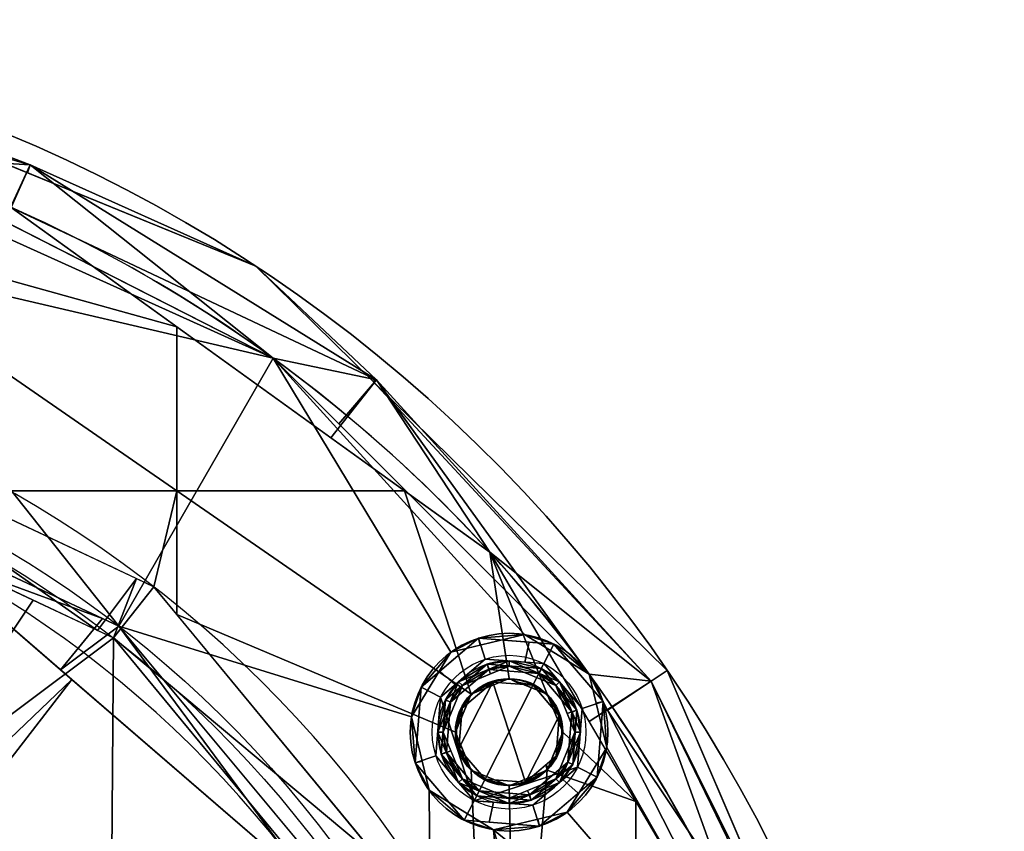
# Model space of a CAD drawing. Header units: millimetres. Extents: x -80 to 80, y -168 to 68.
# Tile 256 of 256: x 27 to 71, y 31 to 68. Entities that reach past the tile are written whole.
import ezdxf

# ---------------------------------------------------------------- set-up
doc = ezdxf.new("R2010")
doc.units = ezdxf.units.MM
doc.layers.add('100', color=7, linetype='Continuous', true_color=0xffffff)

msp = doc.modelspace()

# ---------------------------------------------------------------- linework, layer by layer
at = {"layer": '100', "color": 163, "linetype": 'Continuous', "extrusion": (0, 0, -1)}
for centre, radius in [((-48.946, 35.561, -102), 4.5), ((-48.946, 35.561, -89), 3.25), ((-48.946, 35.561, -97), 3.25), ((-48.946, 35.561, -97), 3), ((-48.946, 35.561, -89), 3), ((-48.946, 35.561, -81), 2.4)]:
    msp.add_circle(centre, radius, dxfattribs=at)
at = {"layer": '100', "color": 163, "linetype": 'Continuous'}
for centre, radius in [((48.946, 35.561, 97), 4.5), ((48.946, 35.561, 103), 3.5), ((48.946, 35.561, 81), 2.446), ((48.946, 35.561, 81.046), 2.446)]:
    msp.add_circle(centre, radius, dxfattribs=at)
at = {"layer": '100', "color": 163, "linetype": 'Continuous', "extrusion": (0, 0, -1)}
for centre, radius, start, end in [((0, 0, -94), 68, 283.06797, 256.93203), ((0, 0, -81), 65, 283.06797, 256.93203), ((0, 0, -97), 51.024, 286.7388, 253.2612), ((0, 0, -80.215), 50.45, 286.0923, 253.9077), ((0, 0, -100), 32.941, 283.1966, 256.8034)]:
    msp.add_arc(centre, radius, start, end, dxfattribs=at)
at = {"layer": '100', "color": 163, "linetype": 'Continuous'}
for centre, radius, start, end in [((0, 0, 84), 68, 283.06797, 256.93203), ((0, 0, 97), 65, 36, 72), ((0, 0, 81), 53.418, 285.9698, 254.0302), ((0, 0, 97.321), 49.087, 286.8231, 253.1769), ((0, 0, 97), 65, 0, 36)]:
    msp.add_arc(centre, radius, start, end, dxfattribs=at)
for points in [[(27.137, 61.391, 81.879), (9.282, 66.476, 81.879), (13.125, 66.721, 84)], [(13.125, 66.721, 94), (9.282, 66.476, 96.121), (27.137, 61.391, 96.121)], [(9.282, 66.476, 81.879), (27.137, 61.391, 81.879), (26.28, 59.451, 81)], [(20.086, 61.819, 97), (27.137, 61.391, 96.121), (9.282, 66.476, 96.121)], [(13.125, 66.721, 84), (27.018, 61.035, 84), (27.137, 61.391, 81.879)], [(27.137, 61.391, 96.121), (27.018, 61.035, 94), (13.125, 66.721, 94)], [(38.206, 52.586, 97), (20.086, 61.819, 97), (22.705, 59.582, 97)], [(20.086, 61.819, 97), (25.961, 58.825, 97), (27.137, 61.391, 96.121)], [(37.419, 56.779, 84), (25.538, 61.641, 84), (25.538, 61.641, 94), (37.419, 56.779, 94)], [(27.137, 61.391, 96.121), (25.961, 58.825, 97), (38.206, 52.586, 97)], [(26.28, 59.451, 81), (27.137, 61.391, 81.879), (42.916, 51.609, 81.879)], [(27.137, 61.391, 81.879), (27.018, 61.035, 84), (37.419, 56.779, 84)], [(37.419, 56.779, 94), (27.018, 61.035, 94), (27.137, 61.391, 96.121)], [(37.419, 56.779, 84), (42.916, 51.609, 81.879), (27.137, 61.391, 81.879)], [(27.137, 61.391, 96.121), (42.916, 51.609, 96.121), (37.419, 56.779, 94)], [(38.206, 52.586, 97), (42.916, 51.609, 96.121), (27.137, 61.391, 96.121)], [(26.28, 59.451, 81), (33.821, 54.018, 81), (21.141, 57.539, 81), (20.425, 59.268, 81)], [(38.206, 52.586, 97), (22.705, 59.582, 97), (22.975, 56.148, 97)], [(42.916, 51.609, 81.879), (40.831, 48.967, 81), (26.28, 59.451, 81)], [(20.425, 55.81, 81), (21.141, 57.539, 81), (33.821, 54.018, 81), (33.821, 46.55, 81)], [(37.419, 56.779, 84), (42.747, 51.541, 84), (42.916, 51.609, 81.879)], [(37.419, 56.779, 94), (47.188, 47.173, 94), (47.188, 47.173, 84), (37.419, 56.779, 84)], [(42.916, 51.609, 96.121), (42.747, 51.541, 94), (37.419, 56.779, 94)], [(38.206, 52.586, 97), (22.975, 56.148, 97), (20.738, 53.529, 97), (31.186, 40.385, 97)], [(33.821, 46.55, 81), (23.504, 46.55, 81), (18.696, 55.093, 81), (20.425, 55.81, 81)], [(44.186, 46.55, 81), (33.821, 46.55, 81), (33.821, 54.018, 81)], [(11.095, 49.804, 97), (31.186, 40.385, 97), (20.738, 53.529, 97), (17.305, 53.259, 97)], [(31.186, 40.385, 97), (44.501, 36.265, 97), (46.3, 39.202, 97), (38.206, 52.586, 97)], [(38.206, 52.586, 97), (46.3, 39.202, 97), (49.649, 40.006, 97)], [(49.649, 40.006, 97), (52.586, 38.206, 97), (38.206, 52.586, 97)], [(38.206, 52.586, 97), (41.187, 49.605, 97), (42.916, 51.609, 96.121)], [(48.072, 43.75, 81), (40.831, 48.967, 81), (42.916, 51.609, 81.879)], [(42.916, 51.609, 96.121), (41.187, 49.605, 97), (52.586, 38.206, 97)], [(55.412, 37.879, 81.879), (42.916, 51.609, 81.879), (42.747, 51.541, 84)], [(42.747, 51.541, 94), (42.916, 51.609, 96.121), (55.412, 37.879, 96.121)], [(42.916, 51.609, 81.879), (55.412, 37.879, 81.879), (48.072, 43.75, 81)], [(52.586, 38.206, 97), (55.412, 37.879, 96.121), (42.916, 51.609, 96.121)], [(42.747, 51.541, 84), (56.137, 38.375, 84), (55.412, 37.879, 81.879)], [(55.412, 37.879, 96.121), (56.137, 38.375, 94), (42.747, 51.541, 94)], [(30.209, 40.194, 80.215), (15.593, 47.077, 80.215), (16.51, 49.846, 81)], [(16.51, 49.846, 81), (31.984, 42.553, 81), (30.209, 40.194, 80.215)], [(12.262, 48.645, 80.215), (27.281, 41.572, 80.215), (21.361, 32.695, 74.637)], [(22.435, 43.66, 97.321), (30.429, 40.74, 97), (15.703, 47.643, 97)], [(56.137, 38.375, 84), (47.188, 47.173, 84), (47.188, 47.173, 94), (56.137, 38.375, 94)], [(32.779, 42.178, 81), (23.504, 46.55, 81), (33.821, 46.55, 81)], [(33.821, 46.55, 81), (33.821, 40.916, 81), (32.779, 42.178, 81)], [(47.216, 37.29, 81), (33.821, 46.55, 81), (44.186, 46.55, 81)], [(47.216, 37.29, 81), (46.5, 35.561, 81), (33.821, 40.916, 81), (33.821, 46.55, 81)], [(44.186, 46.55, 81), (48.072, 43.75, 81), (48.946, 38.007, 81), (47.216, 37.29, 81)], [(18.115, 27.513, 100), (29.044, 37.956, 97.321), (22.435, 43.66, 97.321)], [(22.435, 43.66, 97.321), (28.529, 38.401, 97.321), (30.429, 40.74, 97)], [(48.072, 43.75, 81), (54.723, 32.406, 81), (51.391, 35.561, 81), (50.675, 37.29, 81)], [(50.675, 37.29, 81), (48.946, 38.007, 81), (48.072, 43.75, 81)], [(55.412, 37.879, 81.879), (52.586, 36.051, 81), (48.072, 43.75, 81)], [(30.939, 39.85, 80.215), (30.209, 40.194, 80.215), (31.984, 42.553, 81)], [(31.984, 42.553, 81), (32.779, 42.178, 81), (30.939, 39.85, 80.215)], [(30.939, 39.85, 80.215), (32.779, 42.178, 81), (43.088, 29.686, 81)], [(21.361, 32.695, 74.637), (27.281, 41.572, 80.215), (30.939, 39.85, 80.215)], [(47.633, 24.178, 81), (33.821, 40.916, 81), (46.5, 35.561, 81), (47.216, 33.832, 81)], [(31.186, 40.385, 97), (30.429, 40.74, 97), (28.529, 38.401, 97.321)], [(31.186, 40.385, 97), (28.529, 38.401, 97.321), (39.909, 28.58, 97.321)], [(45.305, 32.916, 97), (44.501, 36.265, 97), (31.186, 40.385, 97), (45.379, 23.329, 97)], [(39.909, 28.58, 97.321), (41.036, 28.548, 97), (31.186, 40.385, 97)], [(47.555, 39.841, 102), (50.988, 39.571, 102), (49.649, 40.006, 97)], [(49.649, 40.006, 97), (47.632, 39.521, 97), (47.555, 39.841, 102)], [(52.586, 38.206, 97), (49.649, 40.006, 97), (50.988, 39.571, 102)], [(30.819, 23.988, 74.637), (21.361, 32.695, 74.637), (30.939, 39.85, 80.215)], [(30.939, 39.85, 80.215), (38.891, 30.226, 80.215), (30.819, 23.988, 74.637)], [(43.088, 29.686, 81), (40.698, 28.039, 80.215), (30.939, 39.85, 80.215)], [(44.936, 37.604, 102), (47.555, 39.841, 102), (46.3, 39.202, 97)], [(47.555, 39.841, 102), (45.799, 38.341, 102), (46.498, 37.723, 103), (47.864, 38.89, 103)], [(47.555, 39.841, 102), (47.632, 39.521, 97), (46.3, 39.202, 97)], [(47.864, 38.89, 103), (49.655, 38.749, 103), (49.857, 39.66, 102), (47.555, 39.841, 102)], [(50.988, 39.571, 102), (49.857, 39.66, 102), (49.655, 38.749, 103), (50.534, 38.68, 103)], [(50.534, 38.68, 103), (52.274, 36.643, 103), (53.225, 36.952, 102), (50.988, 39.571, 102)], [(50.988, 39.571, 102), (53.225, 36.952, 102), (52.586, 38.206, 97)], [(46.3, 39.202, 97), (44.501, 36.265, 97), (44.936, 37.604, 102)], [(47.357, 32.442, 103), (50.534, 38.68, 103), (47.864, 38.89, 103), (45.827, 37.15, 103)], [(47.941, 38.652, 97), (46.05, 37.036, 97), (46.647, 37.859, 89)], [(46.05, 37.036, 97), (47.941, 38.652, 97), (48.018, 38.414, 97), (46.273, 36.923, 97)], [(46.824, 37.682, 89), (48.946, 38.561, 89), (48.946, 38.811, 89), (46.647, 37.859, 89)], [(46.647, 37.859, 89), (48.032, 38.433, 89), (47.941, 38.652, 97)], [(52.064, 33.972, 103), (52.274, 36.643, 103), (50.534, 38.68, 103), (47.357, 32.442, 103)], [(47.941, 38.652, 97), (48.032, 38.433, 89), (48.946, 38.811, 89)], [(50.421, 38.457, 97), (47.941, 38.652, 97), (48.946, 38.811, 89)], [(50.308, 38.234, 97), (48.018, 38.414, 97), (47.941, 38.652, 97), (50.421, 38.457, 97)], [(48.946, 38.561, 89), (48.018, 38.414, 97), (50.308, 38.234, 97)], [(48.946, 38.561, 89), (48.102, 38.212, 89), (48.018, 38.414, 97)], [(51.244, 37.859, 89), (48.946, 38.811, 89), (48.946, 38.561, 89), (51.067, 37.682, 89)], [(48.946, 38.811, 89), (51.244, 37.859, 89), (50.421, 38.457, 97)], [(50.308, 38.234, 97), (51.067, 37.682, 89), (48.946, 38.561, 89)], [(45.827, 37.15, 103), (46.498, 37.723, 103), (45.799, 38.341, 102), (44.936, 37.604, 102)], [(46.824, 37.682, 89), (46.273, 36.923, 97), (48.018, 38.414, 97)], [(48.018, 38.414, 97), (48.102, 38.212, 89), (46.824, 37.682, 89)], [(50.421, 38.457, 97), (52.036, 36.565, 97), (51.799, 36.488, 97), (50.308, 38.234, 97)], [(51.067, 37.682, 89), (50.308, 38.234, 97), (51.799, 36.488, 97)], [(52.036, 36.565, 97), (50.421, 38.457, 97), (51.244, 37.859, 89)], [(53.225, 36.952, 102), (52.906, 36.875, 97), (52.586, 38.206, 97)], [(61.819, 20.086, 97), (52.586, 38.206, 97), (53.39, 34.857, 97)], [(52.586, 38.206, 97), (53.424, 36.561, 97), (55.412, 37.879, 96.121)], [(55.412, 37.879, 81.879), (56.137, 38.375, 84), (63.543, 21.118, 84)], [(63.543, 21.118, 94), (56.137, 38.375, 94), (55.412, 37.879, 96.121)], [(56.137, 38.375, 94), (61.654, 25.52, 94), (61.654, 25.52, 84), (56.137, 38.375, 84)], [(18.115, 27.513, 100), (19.598, 25.743, 100), (29.044, 37.956, 97.321)], [(39.909, 28.58, 97.321), (29.044, 37.956, 97.321), (19.598, 25.743, 100)], [(45.946, 35.561, 89), (46.824, 37.682, 89), (46.647, 37.859, 89), (45.696, 35.561, 89)], [(45.696, 35.561, 89), (46.647, 37.859, 89), (46.05, 37.036, 97)], [(46.273, 36.923, 97), (46.824, 37.682, 89), (45.946, 35.561, 89)], [(48.204, 37.844, 81), (49.687, 33.278, 81), (47.856, 33.423, 81), (46.663, 34.819, 81)], [(46.663, 34.819, 81), (46.807, 36.651, 81), (48.204, 37.844, 81)], [(47.216, 37.29, 81.046), (48.204, 37.844, 81), (46.807, 36.651, 81)], [(48.204, 37.844, 81), (47.216, 37.29, 81.046), (48.946, 38.007, 81.046)], [(47.216, 37.29, 81), (48.946, 38.007, 81), (48.946, 38.007, 81.046), (47.216, 37.29, 81.046)], [(48.946, 38.007, 81.046), (49.432, 37.747, 81), (48.204, 37.844, 81)], [(49.687, 33.278, 81), (48.204, 37.844, 81), (50.035, 37.699, 81), (51.228, 36.303, 81)], [(48.946, 38.007, 81.046), (49.398, 37.819, 81.046), (49.432, 37.747, 81)], [(48.946, 38.007, 81), (49.633, 37.722, 81), (49.633, 37.722, 81.046), (48.946, 38.007, 81.046)], [(50.035, 37.699, 81), (49.398, 37.819, 81.046), (50.675, 37.29, 81.046)], [(50.035, 37.699, 81), (49.432, 37.747, 81), (49.398, 37.819, 81.046)], [(50.675, 37.29, 81.046), (49.633, 37.722, 81.046), (49.633, 37.722, 81), (50.675, 37.29, 81)], [(51.228, 36.303, 81), (50.035, 37.699, 81), (50.675, 37.29, 81.046)], [(51.067, 37.682, 89), (51.946, 35.561, 89), (52.196, 35.561, 89), (51.244, 37.859, 89)], [(51.799, 36.488, 97), (51.596, 36.404, 89), (51.067, 37.682, 89)], [(51.244, 37.859, 89), (51.817, 36.474, 89), (52.036, 36.565, 97)], [(61.656, 20.579, 81), (52.586, 36.051, 81), (55.412, 37.879, 81.879)], [(63.668, 21.251, 96.121), (55.412, 37.879, 96.121), (53.424, 36.561, 97)], [(55.412, 37.879, 81.879), (63.668, 21.251, 81.879), (61.656, 20.579, 81)], [(63.543, 21.118, 84), (63.668, 21.251, 81.879), (55.412, 37.879, 81.879)], [(55.412, 37.879, 96.121), (63.668, 21.251, 96.121), (63.543, 21.118, 94)], [(44.666, 34.17, 102), (44.936, 37.604, 102), (44.501, 36.265, 97)], [(44.936, 37.604, 102), (44.666, 34.17, 102), (45.617, 34.479, 103), (45.827, 37.15, 103)], [(46.807, 36.651, 81), (46.5, 35.561, 81.046), (47.216, 37.29, 81.046)], [(47.216, 37.29, 81.046), (46.785, 36.248, 81.046), (46.785, 36.248, 81), (47.216, 37.29, 81)], [(50.675, 37.29, 81.046), (51.391, 35.561, 81.046), (51.228, 36.303, 81)], [(50.675, 37.29, 81), (51.391, 35.561, 81), (51.391, 35.561, 81.046), (50.675, 37.29, 81.046)], [(45.827, 37.15, 103), (45.617, 34.479, 103), (47.357, 32.442, 103)], [(46.05, 37.036, 97), (45.855, 34.557, 97), (45.696, 35.561, 89)], [(46.273, 36.923, 97), (46.092, 34.634, 97), (45.855, 34.557, 97), (46.05, 37.036, 97)], [(45.946, 35.561, 89), (46.092, 34.634, 97), (46.273, 36.923, 97)], [(52.955, 33.518, 102), (53.225, 36.952, 102), (52.274, 36.643, 103), (52.064, 33.972, 103)], [(53.39, 34.857, 97), (52.906, 36.875, 97), (53.225, 36.952, 102)], [(53.225, 36.952, 102), (52.955, 33.518, 102), (53.39, 34.857, 97)], [(46.5, 35.561, 81.046), (46.807, 36.651, 81), (46.663, 34.819, 81)], [(51.946, 35.561, 89), (51.596, 36.404, 89), (51.799, 36.488, 97)], [(51.619, 34.199, 97), (51.799, 36.488, 97), (52.036, 36.565, 97), (51.841, 34.086, 97)], [(51.946, 35.561, 89), (51.799, 36.488, 97), (51.619, 34.199, 97)], [(52.036, 36.565, 97), (51.817, 36.474, 89), (52.196, 35.561, 89)], [(51.841, 34.086, 97), (52.036, 36.565, 97), (52.196, 35.561, 89)], [(53.424, 36.561, 97), (61.819, 20.086, 97), (63.668, 21.251, 96.121)], [(44.501, 36.265, 97), (44.985, 34.247, 97), (44.666, 34.17, 102)], [(46.5, 35.561, 81), (46.785, 36.248, 81), (46.785, 36.248, 81.046), (46.5, 35.561, 81.046)], [(51.228, 36.303, 81), (51.084, 34.471, 81), (49.687, 33.278, 81)], [(51.084, 34.471, 81), (51.228, 36.303, 81), (51.391, 35.561, 81.046)], [(45.696, 35.561, 89), (46.647, 33.263, 89), (46.824, 33.44, 89), (45.946, 35.561, 89)], [(45.855, 34.557, 97), (46.074, 34.648, 89), (45.696, 35.561, 89)], [(45.946, 35.561, 89), (46.295, 34.718, 89), (46.092, 34.634, 97)], [(46.663, 34.819, 81), (46.785, 34.874, 81.046), (46.5, 35.561, 81.046)], [(47.216, 33.832, 81), (46.5, 35.561, 81), (46.5, 35.561, 81.046), (47.216, 33.832, 81.046)], [(50.675, 33.832, 81), (51.391, 35.561, 81), (54.723, 32.406, 81)], [(51.391, 35.561, 81.046), (50.72, 33.942, 81.046), (51.084, 34.471, 81)], [(51.244, 33.263, 89), (52.196, 35.561, 89), (51.946, 35.561, 89), (51.067, 33.44, 89)], [(51.619, 34.199, 97), (51.067, 33.44, 89), (51.946, 35.561, 89)], [(51.391, 35.561, 81), (51.106, 34.874, 81), (51.106, 34.874, 81.046), (51.391, 35.561, 81.046)], [(52.196, 35.561, 89), (51.244, 33.263, 89), (51.841, 34.086, 97)], [(46.647, 33.263, 89), (46.074, 34.648, 89), (45.855, 34.557, 97)], [(47.47, 32.665, 97), (45.855, 34.557, 97), (46.092, 34.634, 97), (47.584, 32.888, 97)], [(45.855, 34.557, 97), (47.47, 32.665, 97), (46.647, 33.263, 89)], [(46.092, 34.634, 97), (46.295, 34.718, 89), (46.824, 33.44, 89)], [(46.824, 33.44, 89), (47.584, 32.888, 97), (46.092, 34.634, 97)], [(47.216, 33.832, 81.046), (46.785, 34.874, 81.046), (46.663, 34.819, 81)], [(46.663, 34.819, 81), (47.856, 33.423, 81), (47.216, 33.832, 81.046)], [(50.675, 33.832, 81.046), (51.106, 34.874, 81.046), (51.106, 34.874, 81), (50.675, 33.832, 81)], [(51.591, 31.92, 97), (53.39, 34.857, 97), (52.955, 33.518, 102)], [(61.819, 20.086, 97), (53.39, 34.857, 97), (51.591, 31.92, 97)], [(47.357, 32.442, 103), (45.617, 34.479, 103), (44.666, 34.17, 102), (46.903, 31.551, 102)], [(44.666, 34.17, 102), (44.985, 34.247, 97), (45.305, 32.916, 97)], [(46.903, 31.551, 102), (44.666, 34.17, 102), (45.305, 32.916, 97)], [(49.687, 33.278, 81), (50.624, 34.078, 81), (50.675, 33.832, 81.046)], [(51.841, 34.086, 97), (49.95, 32.47, 97), (49.873, 32.708, 97), (51.619, 34.199, 97)], [(51.067, 33.44, 89), (51.619, 34.199, 97), (49.873, 32.708, 97)], [(49.95, 32.47, 97), (51.841, 34.086, 97), (51.244, 33.263, 89)], [(50.72, 33.942, 81.046), (50.624, 34.078, 81), (51.084, 34.471, 81)], [(50.624, 34.078, 81), (50.72, 33.942, 81.046), (50.675, 33.832, 81.046)], [(47.216, 33.832, 81), (48.946, 33.116, 81), (49.263, 17.781, 81), (47.633, 24.178, 81)], [(48.946, 33.116, 81.046), (47.216, 33.832, 81.046), (47.856, 33.423, 81)], [(47.216, 33.832, 81.046), (48.258, 33.4, 81.046), (48.258, 33.4, 81), (47.216, 33.832, 81)], [(47.357, 32.442, 103), (50.027, 32.232, 103), (52.064, 33.972, 103)], [(49.263, 17.781, 81), (48.946, 33.116, 81), (50.675, 33.832, 81)], [(50.675, 33.832, 81.046), (48.946, 33.116, 81.046), (49.687, 33.278, 81)], [(50.675, 33.832, 81), (48.946, 33.116, 81), (48.946, 33.116, 81.046), (50.675, 33.832, 81.046)], [(50.675, 33.832, 81), (54.723, 32.406, 81), (54.723, 17.781, 81), (49.263, 17.781, 81)], [(52.064, 33.972, 103), (51.393, 33.399, 103), (52.092, 32.781, 102), (52.955, 33.518, 102)], [(46.647, 33.263, 89), (48.946, 32.311, 89), (48.946, 32.561, 89), (46.824, 33.44, 89)], [(48.946, 32.311, 89), (46.647, 33.263, 89), (47.47, 32.665, 97)], [(47.584, 32.888, 97), (46.824, 33.44, 89), (48.946, 32.561, 89)], [(47.856, 33.423, 81), (49.687, 33.278, 81), (48.946, 33.116, 81.046)], [(48.946, 33.116, 81), (48.258, 33.4, 81), (48.258, 33.4, 81.046), (48.946, 33.116, 81.046)], [(51.067, 33.44, 89), (48.946, 32.561, 89), (48.946, 32.311, 89), (51.244, 33.263, 89)], [(49.873, 32.708, 97), (49.789, 32.91, 89), (51.067, 33.44, 89)], [(51.244, 33.263, 89), (49.859, 32.689, 89), (49.95, 32.47, 97)], [(50.336, 31.281, 102), (52.092, 32.781, 102), (51.393, 33.399, 103), (50.027, 32.232, 103)], [(52.955, 33.518, 102), (50.336, 31.281, 102), (51.591, 31.92, 97)], [(45.305, 32.916, 97), (48.242, 31.116, 97), (46.903, 31.551, 102)], [(45.379, 23.329, 97), (50.99, 1.861, 97), (48.242, 31.116, 97), (45.305, 32.916, 97)], [(47.584, 32.888, 97), (49.873, 32.708, 97), (49.95, 32.47, 97), (47.47, 32.665, 97)], [(48.946, 32.561, 89), (49.873, 32.708, 97), (47.584, 32.888, 97)], [(48.946, 32.561, 89), (49.789, 32.91, 89), (49.873, 32.708, 97)], [(17.195, 24.595, 71.379), (21.361, 32.695, 74.637), (30.819, 23.988, 74.637)], [(46.903, 31.551, 102), (48.034, 31.462, 102), (48.236, 32.373, 103), (47.357, 32.442, 103)], [(47.47, 32.665, 97), (49.95, 32.47, 97), (48.946, 32.311, 89)], [(50.027, 32.232, 103), (48.236, 32.373, 103), (48.034, 31.462, 102), (50.336, 31.281, 102)], [(49.95, 32.47, 97), (49.859, 32.689, 89), (48.946, 32.311, 89)], [(61.977, 17.781, 81), (54.723, 17.781, 81), (54.723, 32.406, 81), (61.656, 20.579, 81)], [(61.819, 20.086, 97), (51.591, 31.92, 97), (48.242, 31.116, 97)], [(50.336, 31.281, 102), (50.259, 31.601, 97), (51.591, 31.92, 97)], [(50.336, 31.281, 102), (46.903, 31.551, 102), (48.242, 31.116, 97)], [(48.242, 31.116, 97), (50.259, 31.601, 97), (50.336, 31.281, 102)], [(48.242, 31.116, 97), (57.318, 3.182, 97), (60.5, 4.5, 97), (61.819, 20.086, 97)], [(48.242, 31.116, 97), (50.99, 1.861, 97), (56, 0, 97), (57.318, 3.182, 97)]]:
    msp.add_3dface(points, dxfattribs=at)

doc.saveas('drawing.dxf')
